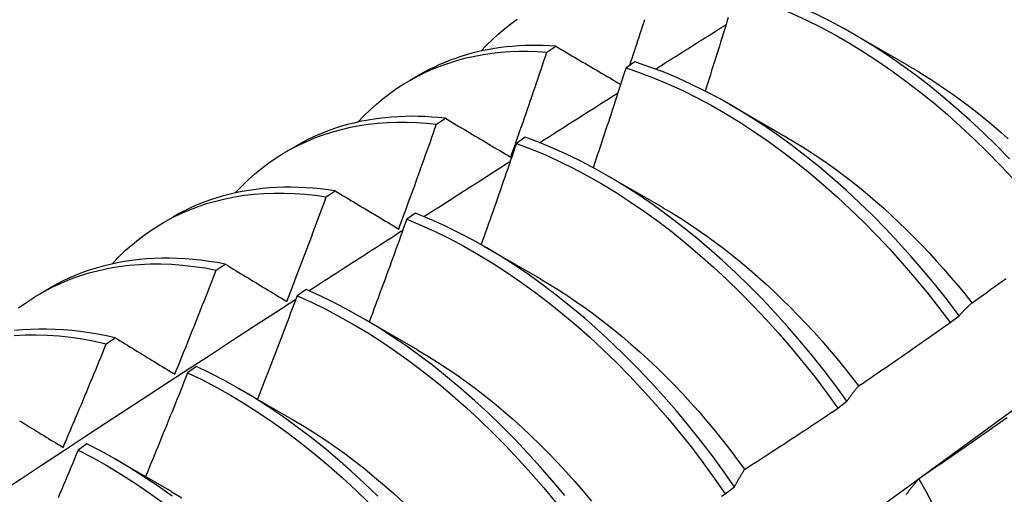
# Model space of a CAD drawing. Header units: inches. Extents: x 12 to 235, y 17 to 142.
# Tile 89 of 117: x 210.206 to 210.485, y 79.394 to 79.529. Entities that reach past the tile are written whole.
import ezdxf

# ---------------------------------------------------------------- set-up
doc = ezdxf.new("R2010")
doc.units = ezdxf.units.IN
doc.header["$MEASUREMENT"] = 0
doc.layers.add('Visible Edges(ANSI)', color=7, linetype='Continuous', lineweight=25)

msp = doc.modelspace()

# ---------------------------------------------------------------- linework, layer by layer
at = {"layer": 'Visible Edges(ANSI)'}
for p, q in [((210.44187, 79.52494), (210.45788, 79.51572)), ((210.35542, 79.51963), (210.35794, 79.52128)), ((210.38032, 79.51683), (210.37781, 79.51511)), ((210.31649, 79.51153), (210.3193, 79.51315)), ((210.40707, 79.50485), (210.42309, 79.49563)), ((210.32418, 79.49919), (210.3267, 79.50085)), ((210.28169, 79.49144), (210.28451, 79.49306)), ((210.34928, 79.49547), (210.34677, 79.49374)), ((210.37228, 79.48476), (210.38829, 79.47554)), ((210.29298, 79.4786), (210.2955, 79.48027)), ((210.31825, 79.47398), (210.31574, 79.47223)), ((210.2469, 79.47134), (210.24971, 79.47297)), ((210.33748, 79.46467), (210.35349, 79.45545)), ((210.26182, 79.45786), (210.26434, 79.45954)), ((210.2121, 79.45125), (210.21491, 79.45288)), ((210.28723, 79.45233), (210.28473, 79.45058)), ((210.30268, 79.44458), (210.31869, 79.43536)), ((210.46958, 79.44298), (210.47215, 79.44493)), ((210.2307, 79.43696), (210.23321, 79.43865)), ((210.25623, 79.43055), (210.25372, 79.42878)), ((210.26788, 79.42449), (210.28389, 79.41527)), ((210.43779, 79.41875), (210.44036, 79.42071)), ((210.22523, 79.40862), (210.22272, 79.40685)), ((210.23308, 79.40439), (210.24909, 79.39518)), ((210.40592, 79.39446), (210.4085, 79.39642))]:
    msp.add_line(p, q, dxfattribs=at)
at = {"layer": 'Visible Edges(ANSI)', "flags": 128}
for points in [[(210.48637, 79.4894), (210.48268, 79.49316), (210.47894, 79.49682), (210.47514, 79.50035), (210.4713, 79.50377), (210.46742, 79.50706), (210.46351, 79.51022), (210.45956, 79.51325), (210.45558, 79.51614), (210.45158, 79.5189), (210.44757, 79.52151), (210.44354, 79.52397), (210.4395, 79.52628), (210.43546, 79.52844), (210.43142, 79.53044), (210.42738, 79.53228), (210.42336, 79.53397), (210.41935, 79.53549), (210.41536, 79.53684), (210.41139, 79.53803)], [(210.40888, 79.53632), (210.41285, 79.53512), (210.41684, 79.53375), (210.42085, 79.53222), (210.42488, 79.53053), (210.42891, 79.52867), (210.43295, 79.52666), (210.437, 79.52449), (210.44103, 79.52216), (210.44506, 79.51969), (210.44908, 79.51707), (210.45307, 79.51431), (210.45705, 79.5114), (210.46099, 79.50836), (210.46491, 79.50519), (210.46878, 79.50189), (210.47262, 79.49846), (210.47641, 79.49492), (210.48015, 79.49126), (210.48384, 79.48749), (210.48746, 79.48361)], [(210.40675, 79.52938), (210.40639, 79.52823), (210.40603, 79.52707), (210.40567, 79.52591), (210.40532, 79.52476), (210.40496, 79.5236), (210.40459, 79.52245), (210.40423, 79.52129), (210.40387, 79.52013), (210.40351, 79.51898), (210.40315, 79.51782), (210.40278, 79.51667), (210.40242, 79.51551), (210.40205, 79.51435), (210.40169, 79.5132), (210.40132, 79.51204), (210.40095, 79.51089), (210.40059, 79.50973), (210.40022, 79.50857)], [(210.33674, 79.51988), (210.33834, 79.52156), (210.33998, 79.52317), (210.34167, 79.52471), (210.34341, 79.52618), (210.3452, 79.52759), (210.34703, 79.52891)], [(210.37889, 79.51584), (210.37922, 79.51684), (210.37955, 79.51785), (210.37988, 79.51885), (210.38021, 79.51985), (210.38054, 79.52085), (210.38087, 79.52186), (210.3812, 79.52286), (210.38152, 79.52386), (210.38185, 79.52487), (210.38218, 79.52587), (210.3825, 79.52687), (210.38283, 79.52788), (210.38315, 79.52888)], [(210.38616, 79.51479), (210.38699, 79.51532), (210.38783, 79.51584), (210.38866, 79.51637), (210.38949, 79.5169), (210.39032, 79.51742), (210.39116, 79.51795), (210.39199, 79.51847), (210.39282, 79.519), (210.39365, 79.51952), (210.39448, 79.52005), (210.39532, 79.52058), (210.39615, 79.5211), (210.39698, 79.52163), (210.39781, 79.52215), (210.39865, 79.52268), (210.39948, 79.5232), (210.40031, 79.52373), (210.40114, 79.52425), (210.40198, 79.52477), (210.40281, 79.5253), (210.40364, 79.52582), (210.40447, 79.52635), (210.40531, 79.52687), (210.40614, 79.5274)], [(210.35794, 79.52128), (210.35616, 79.52139), (210.35438, 79.52146), (210.35262, 79.5215), (210.35088, 79.52149), (210.34914, 79.52145), (210.34742, 79.52136), (210.34571, 79.52124), (210.34402, 79.52107), (210.34235, 79.52087), (210.34068, 79.52063), (210.33904, 79.52034), (210.33741, 79.52002), (210.3358, 79.51966), (210.33421, 79.51926), (210.33263, 79.51883), (210.33107, 79.51835), (210.32953, 79.51783), (210.32801, 79.51728), (210.32651, 79.51669), (210.32503, 79.51605), (210.32357, 79.51538), (210.32212, 79.51468), (210.3207, 79.51393), (210.3193, 79.51315)], [(210.35794, 79.52128), (210.3587, 79.52083), (210.35946, 79.52038), (210.36021, 79.51994), (210.36097, 79.51949), (210.36173, 79.51904), (210.36249, 79.51859), (210.36325, 79.51814), (210.36402, 79.51769), (210.36478, 79.51724), (210.36554, 79.51679), (210.36631, 79.51634), (210.36707, 79.51589), (210.36784, 79.51544), (210.3686, 79.51499), (210.36937, 79.51454), (210.37014, 79.51408), (210.37091, 79.51363), (210.37168, 79.51318), (210.37245, 79.51273), (210.37322, 79.51227), (210.37399, 79.51182), (210.37476, 79.51136), (210.37554, 79.51091), (210.37631, 79.51046)], [(210.30194, 79.49979), (210.30363, 79.50157), (210.30538, 79.50326), (210.30718, 79.50489), (210.30903, 79.50643), (210.31093, 79.50789), (210.31289, 79.50927), (210.3149, 79.51057), (210.31695, 79.51179), (210.31905, 79.51292), (210.3212, 79.51397), (210.32339, 79.51494), (210.32563, 79.51582), (210.32791, 79.51661), (210.33023, 79.51732), (210.3326, 79.51795), (210.335, 79.51848), (210.33743, 79.51893), (210.33991, 79.51929), (210.34241, 79.51957), (210.34495, 79.51976), (210.34753, 79.51986), (210.35013, 79.51987), (210.35276, 79.5198), (210.35542, 79.51963)], [(210.3452, 79.48983), (210.34563, 79.49107), (210.34607, 79.49231), (210.3465, 79.49356), (210.34693, 79.4948), (210.34737, 79.49604), (210.3478, 79.49728), (210.34823, 79.49852), (210.34866, 79.49976), (210.34908, 79.501), (210.34951, 79.50224), (210.34994, 79.50348), (210.35037, 79.50473), (210.35079, 79.50597), (210.35122, 79.50721), (210.35164, 79.50845), (210.35206, 79.50969), (210.35248, 79.51094), (210.35291, 79.51218), (210.35333, 79.51342), (210.35375, 79.51466), (210.35416, 79.51591), (210.35458, 79.51715), (210.355, 79.51839), (210.35542, 79.51963)], [(210.47215, 79.44493), (210.46887, 79.44925), (210.4655, 79.45349), (210.46207, 79.45765), (210.45856, 79.46171), (210.45499, 79.46567), (210.45135, 79.46954), (210.44766, 79.47329), (210.44391, 79.47694), (210.44012, 79.48047), (210.43627, 79.48388), (210.43239, 79.48716), (210.42847, 79.49031), (210.42452, 79.49334), (210.42055, 79.49622), (210.41655, 79.49896), (210.41253, 79.50156), (210.4085, 79.50402), (210.40446, 79.50632), (210.40042, 79.50847), (210.39638, 79.51046), (210.39235, 79.5123), (210.38832, 79.51397), (210.38431, 79.51548), (210.38032, 79.51683)], [(210.45788, 79.51566), (210.46009, 79.51436), (210.4623, 79.51301), (210.4645, 79.51161), (210.46669, 79.51017), (210.46888, 79.50867), (210.47106, 79.50713), (210.47323, 79.50554), (210.47539, 79.5039), (210.47755, 79.50222), (210.47968, 79.50049), (210.48181, 79.49872), (210.48392, 79.49691), (210.48602, 79.49505)], [(210.37781, 79.51511), (210.37743, 79.51393), (210.37705, 79.51275), (210.37667, 79.51157), (210.37629, 79.5104), (210.37591, 79.50922), (210.37552, 79.50804), (210.37514, 79.50686), (210.37475, 79.50569), (210.37437, 79.50451), (210.37398, 79.50333), (210.3736, 79.50216), (210.37321, 79.50098), (210.37282, 79.4998), (210.37243, 79.49862), (210.37204, 79.49745), (210.37165, 79.49627), (210.37126, 79.49509), (210.37087, 79.49392), (210.37048, 79.49274), (210.37009, 79.49157), (210.36969, 79.49039), (210.3693, 79.48921), (210.3689, 79.48804), (210.36851, 79.48686)], [(210.37781, 79.51511), (210.38181, 79.51375), (210.38582, 79.51223), (210.38984, 79.51054), (210.39388, 79.50869), (210.39792, 79.50669), (210.40196, 79.50453), (210.406, 79.50221), (210.41002, 79.49975), (210.41404, 79.49714), (210.41804, 79.49438), (210.42201, 79.49149), (210.42596, 79.48845), (210.42988, 79.48529), (210.43376, 79.482), (210.4376, 79.47858), (210.44139, 79.47504), (210.44513, 79.47139), (210.44882, 79.46762), (210.45245, 79.46375), (210.45602, 79.45978), (210.45952, 79.45571), (210.46295, 79.45155), (210.46631, 79.4473), (210.46958, 79.44298)], [(210.35333, 79.49394), (210.35426, 79.49453), (210.35518, 79.49512), (210.35611, 79.49571), (210.35703, 79.4963), (210.35796, 79.49689), (210.35888, 79.49748), (210.35981, 79.49807), (210.36073, 79.49866), (210.36166, 79.49924), (210.36258, 79.49983), (210.36351, 79.50042), (210.36443, 79.50101), (210.36536, 79.5016), (210.36628, 79.50219), (210.36721, 79.50277), (210.36813, 79.50336), (210.36906, 79.50395), (210.36998, 79.50454), (210.37091, 79.50512), (210.37183, 79.50571), (210.37276, 79.5063), (210.37369, 79.50689), (210.37461, 79.50747), (210.37554, 79.50806)], [(210.3267, 79.50085), (210.32475, 79.50105), (210.3228, 79.50121), (210.32087, 79.50132), (210.31896, 79.50139), (210.31706, 79.50141), (210.31518, 79.50138), (210.31331, 79.50131), (210.31145, 79.50119), (210.30962, 79.50102), (210.3078, 79.50081), (210.306, 79.50055), (210.30422, 79.50025), (210.30246, 79.4999), (210.30072, 79.4995), (210.299, 79.49906), (210.2973, 79.49858), (210.29562, 79.49804), (210.29396, 79.49747), (210.29233, 79.49684), (210.29071, 79.49618), (210.28913, 79.49546), (210.28756, 79.49471), (210.28602, 79.4939), (210.28451, 79.49306)], [(210.26715, 79.4797), (210.26893, 79.48157), (210.27078, 79.48336), (210.27268, 79.48506), (210.27465, 79.48667), (210.27667, 79.48819), (210.27875, 79.48962), (210.28089, 79.49096), (210.28307, 79.49221), (210.28532, 79.49336), (210.28761, 79.49442), (210.28995, 79.49539), (210.29234, 79.49626), (210.29478, 79.49704), (210.29726, 79.49772), (210.29978, 79.49831), (210.30235, 79.49879), (210.30496, 79.49918), (210.3076, 79.49948), (210.31028, 79.49967), (210.313, 79.49977), (210.31575, 79.49977), (210.31853, 79.49968), (210.32134, 79.49948), (210.32418, 79.49919)], [(210.31347, 79.46947), (210.31392, 79.47071), (210.31438, 79.47194), (210.31483, 79.47318), (210.31529, 79.47442), (210.31574, 79.47565), (210.31619, 79.47689), (210.31664, 79.47813), (210.31709, 79.47937), (210.31754, 79.48061), (210.31799, 79.48184), (210.31844, 79.48308), (210.31888, 79.48432), (210.31933, 79.48556), (210.31977, 79.4868), (210.32022, 79.48804), (210.32066, 79.48928), (210.3211, 79.49051), (210.32155, 79.49175), (210.32199, 79.49299), (210.32243, 79.49423), (210.32287, 79.49547), (210.3233, 79.49671), (210.32374, 79.49795), (210.32418, 79.49919)], [(210.3267, 79.50085), (210.32746, 79.5004), (210.32823, 79.49994), (210.32899, 79.49949), (210.32975, 79.49903), (210.33052, 79.49857), (210.33128, 79.49812), (210.33205, 79.49766), (210.33281, 79.4972), (210.33358, 79.49675), (210.33435, 79.49629), (210.33512, 79.49583), (210.33589, 79.49537), (210.33666, 79.49491), (210.33743, 79.49445), (210.33821, 79.49399), (210.33898, 79.49353), (210.33976, 79.49307), (210.34053, 79.49261), (210.34131, 79.49215), (210.34208, 79.49169), (210.34286, 79.49122), (210.34364, 79.49076), (210.34442, 79.4903), (210.3452, 79.48983)], [(210.34677, 79.49374), (210.34636, 79.49255), (210.34595, 79.49135), (210.34555, 79.49015), (210.34514, 79.48896), (210.34473, 79.48776), (210.34432, 79.48656), (210.3439, 79.48537), (210.34349, 79.48417), (210.34308, 79.48298), (210.34267, 79.48178), (210.34225, 79.48059), (210.34184, 79.47939), (210.34142, 79.47819), (210.34101, 79.477), (210.34059, 79.4758), (210.34017, 79.47461), (210.33975, 79.47341), (210.33933, 79.47222), (210.33892, 79.47102), (210.33849, 79.46983), (210.33807, 79.46863), (210.33765, 79.46744), (210.33723, 79.46625), (210.33681, 79.46505)], [(210.34677, 79.49374), (210.35078, 79.49223), (210.3548, 79.49055), (210.35884, 79.48872), (210.36288, 79.48672), (210.36692, 79.48457), (210.37096, 79.48226), (210.37499, 79.47981), (210.379, 79.47721), (210.383, 79.47446), (210.38698, 79.47157), (210.39093, 79.46855), (210.39485, 79.46539), (210.39873, 79.4621), (210.40257, 79.45869), (210.40637, 79.45516), (210.41011, 79.45152), (210.4138, 79.44776), (210.41744, 79.44389), (210.42101, 79.43993), (210.42452, 79.43586), (210.42795, 79.43171), (210.43131, 79.42747), (210.43459, 79.42315), (210.43779, 79.41875)], [(210.44036, 79.42071), (210.43716, 79.4251), (210.43387, 79.42942), (210.4305, 79.43365), (210.42706, 79.4378), (210.42355, 79.44186), (210.41998, 79.44581), (210.41634, 79.44967), (210.41264, 79.45342), (210.40889, 79.45706), (210.40509, 79.46058), (210.40125, 79.46398), (210.39736, 79.46726), (210.39344, 79.47041), (210.38949, 79.47342), (210.38551, 79.4763), (210.38151, 79.47903), (210.37749, 79.48162), (210.37346, 79.48407), (210.36942, 79.48636), (210.36538, 79.4885), (210.36134, 79.49049), (210.35731, 79.49231), (210.35328, 79.49397), (210.34928, 79.49547)], [(210.42309, 79.49559), (210.42544, 79.49422), (210.42778, 79.49279), (210.43011, 79.4913), (210.43244, 79.48975), (210.43476, 79.48815), (210.43706, 79.48649), (210.43936, 79.48478), (210.44165, 79.48302), (210.44392, 79.4812), (210.44618, 79.47933), (210.44843, 79.47741), (210.45066, 79.47544), (210.45287, 79.47342), (210.45506, 79.47136), (210.45723, 79.46926), (210.45939, 79.46711), (210.46152, 79.46492), (210.46363, 79.46269), (210.46571, 79.46042), (210.46777, 79.45811), (210.4698, 79.45577), (210.47181, 79.45339), (210.47379, 79.45098), (210.47574, 79.44854)], [(210.32062, 79.47301), (210.32164, 79.47366), (210.32265, 79.47431), (210.32367, 79.47497), (210.32469, 79.47562), (210.32571, 79.47627), (210.32672, 79.47692), (210.32774, 79.47758), (210.32876, 79.47823), (210.32977, 79.47888), (210.33079, 79.47953), (210.33181, 79.48018), (210.33283, 79.48084), (210.33384, 79.48149), (210.33486, 79.48214), (210.33588, 79.48279), (210.3369, 79.48344), (210.33791, 79.48409), (210.33893, 79.48475), (210.33995, 79.4854), (210.34097, 79.48605), (210.34199, 79.4867), (210.343, 79.48735), (210.34402, 79.488), (210.34504, 79.48865)], [(210.23235, 79.45961), (210.23423, 79.46157), (210.23617, 79.46345), (210.23819, 79.46522), (210.24027, 79.4669), (210.24241, 79.46848), (210.24462, 79.46996), (210.24688, 79.47134), (210.24921, 79.47261), (210.25159, 79.47378), (210.25403, 79.47485), (210.25652, 79.47581), (210.25907, 79.47667), (210.26166, 79.47742), (210.26431, 79.47807), (210.267, 79.47861), (210.26973, 79.47904), (210.27251, 79.47936), (210.27533, 79.47957), (210.27819, 79.47968), (210.28108, 79.47968), (210.28401, 79.47957), (210.28697, 79.47936), (210.28996, 79.47903), (210.29298, 79.4786)], [(210.2955, 79.48027), (210.29338, 79.48058), (210.29126, 79.48083), (210.28916, 79.48103), (210.28708, 79.48118), (210.28501, 79.48127), (210.28296, 79.48132), (210.28093, 79.4813), (210.27891, 79.48124), (210.27691, 79.48112), (210.27494, 79.48094), (210.27298, 79.48072), (210.27105, 79.48044), (210.26913, 79.4801), (210.26724, 79.47972), (210.26537, 79.47928), (210.26353, 79.47879), (210.26171, 79.47824), (210.25991, 79.47764), (210.25815, 79.47699), (210.2564, 79.47629), (210.25469, 79.47554), (210.253, 79.47473), (210.25134, 79.47388), (210.24971, 79.47297)], [(210.2955, 79.48027), (210.29624, 79.47983), (210.29698, 79.47938), (210.29772, 79.47893), (210.29846, 79.47849), (210.29921, 79.47804), (210.29995, 79.47759), (210.30069, 79.47714), (210.30144, 79.4767), (210.30218, 79.47625), (210.30293, 79.4758), (210.30368, 79.47535), (210.30443, 79.4749), (210.30518, 79.47445), (210.30593, 79.474), (210.30668, 79.47355), (210.30743, 79.4731), (210.30818, 79.47264), (210.30893, 79.47219), (210.30969, 79.47174), (210.31044, 79.47129), (210.3112, 79.47083), (210.31195, 79.47038), (210.31271, 79.46992), (210.31347, 79.46947)], [(210.28177, 79.44897), (210.28225, 79.4502), (210.28273, 79.45144), (210.2832, 79.45267), (210.28367, 79.4539), (210.28415, 79.45514), (210.28462, 79.45637), (210.28509, 79.4576), (210.28556, 79.45884), (210.28603, 79.46007), (210.2865, 79.4613), (210.28697, 79.46254), (210.28744, 79.46377), (210.2879, 79.46501), (210.28837, 79.46624), (210.28884, 79.46748), (210.2893, 79.46871), (210.28976, 79.46995), (210.29023, 79.47118), (210.29069, 79.47242), (210.29115, 79.47366), (210.29161, 79.47489), (210.29207, 79.47613), (210.29253, 79.47736), (210.29298, 79.4786)], [(210.4085, 79.39642), (210.40538, 79.40088), (210.40217, 79.40527), (210.39887, 79.40958), (210.3955, 79.41381), (210.39206, 79.41795), (210.38854, 79.422), (210.38496, 79.42596), (210.38132, 79.42981), (210.37762, 79.43355), (210.37387, 79.43718), (210.37007, 79.4407), (210.36622, 79.44409), (210.36233, 79.44736), (210.35841, 79.4505), (210.35446, 79.4535), (210.35048, 79.45637), (210.34647, 79.4591), (210.34246, 79.46168), (210.33842, 79.46412), (210.33439, 79.4664), (210.33034, 79.46853), (210.3263, 79.47051), (210.32227, 79.47232), (210.31825, 79.47398)], [(210.38828, 79.47553), (210.39076, 79.47406), (210.39323, 79.47253), (210.3957, 79.47094), (210.39816, 79.46928), (210.40061, 79.46756), (210.40305, 79.46578), (210.40548, 79.46395), (210.4079, 79.46205), (210.4103, 79.4601), (210.41269, 79.45809), (210.41505, 79.45603), (210.4174, 79.45392), (210.41973, 79.45176), (210.42204, 79.44954), (210.42433, 79.44729), (210.42659, 79.44498), (210.42882, 79.44263), (210.43103, 79.44023), (210.43321, 79.43779), (210.43535, 79.43531), (210.43747, 79.4328), (210.43956, 79.43024), (210.4416, 79.42765), (210.44362, 79.42502)], [(210.31574, 79.47223), (210.31531, 79.47102), (210.31487, 79.46981), (210.31444, 79.4686), (210.314, 79.46738), (210.31356, 79.46617), (210.31312, 79.46496), (210.31269, 79.46375), (210.31225, 79.46254), (210.31181, 79.46133), (210.31137, 79.46011), (210.31092, 79.4589), (210.31048, 79.45769), (210.31004, 79.45648), (210.3096, 79.45527), (210.30915, 79.45406), (210.30871, 79.45285), (210.30826, 79.45164), (210.30781, 79.45043), (210.30737, 79.44922), (210.30692, 79.44801), (210.30647, 79.4468), (210.30602, 79.44559), (210.30557, 79.44438), (210.30512, 79.44317)], [(210.31574, 79.47223), (210.31977, 79.47057), (210.3238, 79.46874), (210.32784, 79.46675), (210.33188, 79.46461), (210.33592, 79.46231), (210.33995, 79.45987), (210.34397, 79.45727), (210.34797, 79.45453), (210.35195, 79.45166), (210.3559, 79.44864), (210.35982, 79.44549), (210.3637, 79.44221), (210.36754, 79.43881), (210.37134, 79.43529), (210.37509, 79.43165), (210.37879, 79.42789), (210.38243, 79.42404), (210.386, 79.42007), (210.38951, 79.41602), (210.39295, 79.41187), (210.39631, 79.40763), (210.3996, 79.40331), (210.40281, 79.39892), (210.40592, 79.39446)], [(210.28802, 79.45198), (210.28913, 79.4527), (210.29024, 79.45342), (210.29135, 79.45413), (210.29246, 79.45485), (210.29357, 79.45557), (210.29468, 79.45629), (210.29578, 79.457), (210.29689, 79.45772), (210.298, 79.45844), (210.29911, 79.45915), (210.30022, 79.45987), (210.30133, 79.46058), (210.30244, 79.4613), (210.30355, 79.46202), (210.30466, 79.46273), (210.30577, 79.46345), (210.30688, 79.46416), (210.30799, 79.46488), (210.3091, 79.46559), (210.31021, 79.46631), (210.31132, 79.46702), (210.31243, 79.46774), (210.31354, 79.46845), (210.31465, 79.46917)], [(210.20589, 79.44713), (210.20816, 79.44877), (210.21049, 79.45029), (210.21289, 79.4517), (210.21535, 79.453), (210.21788, 79.45418), (210.22047, 79.45525), (210.22311, 79.45621), (210.22581, 79.45704), (210.22857, 79.45776), (210.23138, 79.45836), (210.23424, 79.45885), (210.23714, 79.45921), (210.24009, 79.45946), (210.24309, 79.45958), (210.24612, 79.45959), (210.2492, 79.45948), (210.25231, 79.45925), (210.25545, 79.4589), (210.25862, 79.45844), (210.26182, 79.45786)], [(210.26434, 79.45954), (210.26204, 79.45996), (210.25975, 79.46032), (210.25748, 79.46062), (210.25523, 79.46087), (210.25299, 79.46104), (210.25077, 79.46116), (210.24857, 79.46122), (210.24639, 79.46122), (210.24423, 79.46115), (210.24209, 79.46102), (210.23998, 79.46084), (210.23789, 79.46059), (210.23582, 79.46028), (210.23378, 79.45991), (210.23176, 79.45947), (210.22977, 79.45898), (210.22781, 79.45843), (210.22587, 79.45781), (210.22397, 79.45714), (210.22209, 79.45641), (210.22025, 79.45561), (210.21844, 79.45476), (210.21666, 79.45385), (210.21491, 79.45288)], [(210.26434, 79.45954), (210.26506, 79.4591), (210.26578, 79.45867), (210.26649, 79.45823), (210.26721, 79.45779), (210.26793, 79.45736), (210.26865, 79.45692), (210.26938, 79.45648), (210.2701, 79.45604), (210.27082, 79.45561), (210.27155, 79.45517), (210.27227, 79.45473), (210.273, 79.45429), (210.27372, 79.45385), (210.27445, 79.45341), (210.27518, 79.45296), (210.27591, 79.45252), (210.27664, 79.45208), (210.27737, 79.45164), (210.2781, 79.45119), (210.27883, 79.45075), (210.27957, 79.45031), (210.2803, 79.44986), (210.28104, 79.44942), (210.28177, 79.44897)], [(210.25011, 79.42835), (210.25061, 79.42957), (210.2511, 79.4308), (210.2516, 79.43203), (210.2521, 79.43326), (210.25259, 79.43448), (210.25308, 79.43571), (210.25358, 79.43694), (210.25407, 79.43817), (210.25456, 79.4394), (210.25505, 79.44063), (210.25554, 79.44186), (210.25603, 79.44308), (210.25652, 79.44431), (210.257, 79.44554), (210.25749, 79.44677), (210.25797, 79.448), (210.25846, 79.44924), (210.25894, 79.45047), (210.25942, 79.4517), (210.25991, 79.45293), (210.26039, 79.45416), (210.26087, 79.45539), (210.26135, 79.45662), (210.26182, 79.45786)], [(210.35348, 79.4554), (210.3561, 79.45385), (210.35871, 79.45223), (210.36131, 79.45054), (210.36391, 79.44879), (210.36649, 79.44696), (210.36907, 79.44508), (210.37163, 79.44312), (210.37417, 79.44111), (210.3767, 79.43903), (210.37921, 79.43689), (210.38169, 79.43469), (210.38416, 79.43244), (210.3866, 79.43012), (210.38901, 79.42775), (210.3914, 79.42533), (210.39376, 79.42286), (210.39608, 79.42033), (210.39838, 79.41776), (210.40064, 79.41513), (210.40286, 79.41247), (210.40505, 79.40976), (210.4072, 79.40701), (210.40932, 79.40422), (210.41139, 79.4014)], [(210.47576, 79.44857), (210.47683, 79.44934), (210.47791, 79.4501), (210.47898, 79.45086), (210.48005, 79.45163), (210.48112, 79.4524), (210.48218, 79.45316), (210.48325, 79.45393), (210.48432, 79.4547), (210.48539, 79.45547)], [(210.3605, 79.39397), (210.35705, 79.3981), (210.35354, 79.40215), (210.34995, 79.4061), (210.3463, 79.40994), (210.3426, 79.41368), (210.33885, 79.4173), (210.33504, 79.42081), (210.33119, 79.4242), (210.3273, 79.42746), (210.32338, 79.43059), (210.31942, 79.43359), (210.31544, 79.43645), (210.31144, 79.43916), (210.30742, 79.44174), (210.30339, 79.44417), (210.29935, 79.44644), (210.29531, 79.44856), (210.29127, 79.45053), (210.28723, 79.45233)], [(210.20067, 79.39488), (210.20665, 79.39882), (210.21262, 79.40275), (210.21859, 79.40668), (210.22457, 79.41061), (210.23054, 79.41453), (210.23652, 79.41845), (210.2425, 79.42236), (210.24848, 79.42627), (210.25446, 79.43017), (210.26044, 79.43407), (210.26642, 79.43796), (210.2724, 79.44185), (210.27839, 79.44574), (210.28437, 79.44962)], [(210.28473, 79.45058), (210.28427, 79.44936), (210.28381, 79.44813), (210.28334, 79.44691), (210.28288, 79.44569), (210.28242, 79.44447), (210.28195, 79.44324), (210.28149, 79.44202), (210.28102, 79.4408), (210.28055, 79.43958), (210.28009, 79.43836), (210.27962, 79.43713), (210.27915, 79.43591), (210.27868, 79.43469), (210.27821, 79.43347), (210.27774, 79.43225), (210.27726, 79.43103), (210.27679, 79.42981), (210.27632, 79.42859), (210.27584, 79.42737), (210.27537, 79.42615), (210.27489, 79.42493), (210.27442, 79.42371), (210.27394, 79.42249), (210.27346, 79.42127)], [(210.28473, 79.45058), (210.28876, 79.44876), (210.2928, 79.44678), (210.29684, 79.44465), (210.30088, 79.44236), (210.30491, 79.43993), (210.30893, 79.43734), (210.31293, 79.43461), (210.31691, 79.43174), (210.32087, 79.42873), (210.32479, 79.42559), (210.32867, 79.42232), (210.33252, 79.41892), (210.33632, 79.41541), (210.34007, 79.41177), (210.34377, 79.40803), (210.34741, 79.40418), (210.35099, 79.40022), (210.35451, 79.39617), (210.35795, 79.39203)], [(210.47215, 79.44493), (210.47229, 79.4451), (210.47244, 79.44526), (210.47258, 79.44542), (210.47273, 79.44558), (210.47288, 79.44574), (210.47302, 79.4459), (210.47317, 79.44606), (210.47332, 79.44622), (210.47347, 79.44637), (210.47362, 79.44653), (210.47377, 79.44668), (210.47392, 79.44683), (210.47407, 79.44698), (210.47422, 79.44713), (210.47437, 79.44728), (210.47453, 79.44743), (210.47468, 79.44758), (210.47483, 79.44772), (210.47499, 79.44787), (210.47514, 79.44801), (210.4753, 79.44815), (210.47545, 79.4483), (210.47561, 79.44844), (210.47576, 79.44857)], [(210.44363, 79.42502), (210.44472, 79.42576), (210.4458, 79.4265), (210.44689, 79.42724), (210.44798, 79.42798), (210.44907, 79.42872), (210.45015, 79.42946), (210.45124, 79.4302), (210.45232, 79.43094), (210.45341, 79.43169), (210.45449, 79.43243), (210.45557, 79.43318), (210.45665, 79.43393), (210.45773, 79.43468), (210.45881, 79.43543), (210.45989, 79.43618), (210.46097, 79.43693), (210.46205, 79.43768), (210.46313, 79.43844), (210.46421, 79.43919), (210.46528, 79.43995), (210.46636, 79.4407), (210.46743, 79.44146), (210.46851, 79.44222), (210.46958, 79.44298)], [(210.23321, 79.43865), (210.23074, 79.4392), (210.22828, 79.43969), (210.22584, 79.4401), (210.22341, 79.44044), (210.221, 79.44072), (210.21861, 79.44092), (210.21624, 79.44106), (210.2139, 79.44113), (210.21157, 79.44113), (210.20927, 79.44105), (210.20699, 79.44091), (210.20474, 79.4407)], [(210.20458, 79.43932), (210.2077, 79.43948), (210.21088, 79.43951), (210.21409, 79.43941), (210.21735, 79.43918), (210.22064, 79.43882), (210.22396, 79.43833), (210.22732, 79.43771), (210.2307, 79.43696)], [(210.23321, 79.43865), (210.23391, 79.43823), (210.2346, 79.4378), (210.2353, 79.43738), (210.236, 79.43695), (210.23669, 79.43653), (210.23739, 79.4361), (210.23809, 79.43568), (210.23879, 79.43525), (210.23949, 79.43482), (210.2402, 79.43439), (210.2409, 79.43396), (210.2416, 79.43353), (210.24231, 79.4331), (210.24301, 79.43267), (210.24372, 79.43224), (210.24442, 79.43181), (210.24513, 79.43138), (210.24584, 79.43095), (210.24655, 79.43052), (210.24726, 79.43008), (210.24797, 79.42965), (210.24868, 79.42922), (210.2494, 79.42878), (210.25011, 79.42835)], [(210.21847, 79.40759), (210.21899, 79.40881), (210.21951, 79.41003), (210.22003, 79.41125), (210.22055, 79.41247), (210.22106, 79.4137), (210.22158, 79.41492), (210.22209, 79.41614), (210.2226, 79.41736), (210.22312, 79.41859), (210.22363, 79.41981), (210.22414, 79.42103), (210.22465, 79.42226), (210.22516, 79.42348), (210.22567, 79.4247), (210.22617, 79.42593), (210.22668, 79.42715), (210.22718, 79.42838), (210.22769, 79.4296), (210.22819, 79.43083), (210.2287, 79.43205), (210.2292, 79.43328), (210.2297, 79.43451), (210.2302, 79.43573), (210.2307, 79.43696)], [(210.31869, 79.4353), (210.32145, 79.43368), (210.32419, 79.43198), (210.32693, 79.4302), (210.32966, 79.42835), (210.33238, 79.42642), (210.33508, 79.42442), (210.33776, 79.42234), (210.34043, 79.4202), (210.34307, 79.41798), (210.3457, 79.41569), (210.3483, 79.41334), (210.35087, 79.41092), (210.35342, 79.40844), (210.35593, 79.4059), (210.35842, 79.4033), (210.36087, 79.40065), (210.36329, 79.39794), (210.36568, 79.39518), (210.36803, 79.39238)], [(210.25372, 79.42878), (210.25324, 79.42755), (210.25275, 79.42633), (210.25226, 79.4251), (210.25177, 79.42387), (210.25128, 79.42264), (210.25079, 79.42141), (210.2503, 79.42019), (210.24981, 79.41896), (210.24932, 79.41773), (210.24882, 79.41651), (210.24833, 79.41528), (210.24784, 79.41405), (210.24734, 79.41283), (210.24684, 79.4116), (210.24635, 79.41037), (210.24585, 79.40915), (210.24535, 79.40792), (210.24485, 79.4067), (210.24435, 79.40547), (210.24385, 79.40425), (210.24335, 79.40303), (210.24284, 79.4018), (210.24234, 79.40058), (210.24184, 79.39935)], [(210.25372, 79.42878), (210.25776, 79.42682), (210.2618, 79.42469), (210.26584, 79.42241), (210.26988, 79.41998), (210.27389, 79.41741), (210.2779, 79.41469), (210.28188, 79.41182), (210.28583, 79.40882), (210.28976, 79.40569), (210.29365, 79.40243), (210.29749, 79.39904), (210.3013, 79.39553), (210.30505, 79.3919)], [(210.30758, 79.3938), (210.30382, 79.39742), (210.30001, 79.40092), (210.29616, 79.4043), (210.29227, 79.40756), (210.28834, 79.41068), (210.28439, 79.41367), (210.28041, 79.41652), (210.2764, 79.41923), (210.27238, 79.4218), (210.26835, 79.42421), (210.26431, 79.42648), (210.26027, 79.42859), (210.25623, 79.43055)], [(210.44036, 79.42071), (210.44049, 79.4209), (210.44062, 79.42109), (210.44076, 79.42128), (210.44089, 79.42147), (210.44102, 79.42166), (210.44115, 79.42185), (210.44129, 79.42203), (210.44142, 79.42222), (210.44155, 79.4224), (210.44169, 79.42258), (210.44182, 79.42276), (210.44196, 79.42294), (210.4421, 79.42312), (210.44223, 79.4233), (210.44237, 79.42348), (210.44251, 79.42366), (210.44265, 79.42383), (210.44278, 79.424), (210.44292, 79.42418), (210.44306, 79.42435), (210.4432, 79.42452), (210.44334, 79.42469), (210.44349, 79.42486), (210.44363, 79.42502)], [(210.24071, 79.23917), (210.25209, 79.24737), (210.26346, 79.25557), (210.27482, 79.26376), (210.28617, 79.27196), (210.29751, 79.28016), (210.30884, 79.28836), (210.32016, 79.29655), (210.33147, 79.30475), (210.34277, 79.31294), (210.35406, 79.32114), (210.36534, 79.32933), (210.37661, 79.33752), (210.38787, 79.3457), (210.39912, 79.35389), (210.41036, 79.36207), (210.42159, 79.37025), (210.43281, 79.37843), (210.44402, 79.3866), (210.45523, 79.39477), (210.46642, 79.40294), (210.4776, 79.41111), (210.48878, 79.41927)], [(210.41143, 79.40141), (210.41253, 79.40212), (210.41364, 79.40284), (210.41474, 79.40355), (210.41585, 79.40426), (210.41695, 79.40498), (210.41805, 79.40569), (210.41916, 79.40641), (210.42026, 79.40713), (210.42136, 79.40785), (210.42246, 79.40857), (210.42356, 79.40929), (210.42466, 79.41001), (210.42576, 79.41073), (210.42685, 79.41145), (210.42795, 79.41218), (210.42905, 79.41291), (210.43014, 79.41363), (210.43124, 79.41436), (210.43233, 79.41509), (210.43342, 79.41582), (210.43452, 79.41655), (210.43561, 79.41728), (210.4367, 79.41801), (210.43779, 79.41875)], [(210.20616, 79.41514), (210.20684, 79.41472), (210.20752, 79.41431), (210.20819, 79.41389), (210.20887, 79.41348), (210.20955, 79.41306), (210.21024, 79.41264), (210.21092, 79.41222), (210.2116, 79.4118), (210.21228, 79.41139), (210.21297, 79.41097), (210.21365, 79.41055), (210.21434, 79.41013), (210.21503, 79.4097), (210.21572, 79.40928), (210.2164, 79.40886), (210.21709, 79.40844), (210.21778, 79.40801), (210.21847, 79.40759)], [(210.28389, 79.41525), (210.28678, 79.41355), (210.28966, 79.41175), (210.29253, 79.40987), (210.29539, 79.4079), (210.29823, 79.40585), (210.30106, 79.40372), (210.30387, 79.4015), (210.30666, 79.39921), (210.30943, 79.39685), (210.31218, 79.39441), (210.31489, 79.3919)], [(210.48568, 79.41597), (210.48461, 79.41521), (210.48353, 79.41445), (210.48245, 79.41369), (210.48138, 79.41293), (210.4803, 79.41218), (210.47922, 79.41142), (210.47814, 79.41067), (210.47706, 79.40991), (210.47597, 79.40916), (210.47489, 79.40841), (210.47381, 79.40766), (210.47272, 79.40691), (210.47164, 79.40616), (210.47056, 79.40542), (210.46947, 79.40467), (210.46838, 79.40393), (210.4673, 79.40318), (210.46621, 79.40244), (210.46512, 79.4017), (210.46403, 79.40096), (210.46294, 79.40022), (210.46185, 79.39948), (210.46076, 79.39874)], [(210.22272, 79.40685), (210.22221, 79.40562), (210.2217, 79.40439), (210.22119, 79.40316), (210.22068, 79.40193), (210.22016, 79.4007), (210.21965, 79.39947), (210.21913, 79.39825), (210.21862, 79.39702), (210.2181, 79.39579), (210.21758, 79.39457), (210.21706, 79.39334)], [(210.22272, 79.40685), (210.22677, 79.40473), (210.23081, 79.40246), (210.23484, 79.40004), (210.23886, 79.39747), (210.24286, 79.39476), (210.24684, 79.39191)], [(210.24935, 79.39375), (210.24537, 79.39659), (210.24136, 79.3993), (210.23734, 79.40185), (210.23331, 79.40426), (210.22927, 79.40652), (210.22523, 79.40862)], [(210.4085, 79.39642), (210.40862, 79.39664), (210.40874, 79.39686), (210.40885, 79.39708), (210.40897, 79.3973), (210.40909, 79.39751), (210.40921, 79.39773), (210.40933, 79.39794), (210.40945, 79.39816), (210.40957, 79.39837), (210.40969, 79.39858), (210.40981, 79.39879), (210.40993, 79.399), (210.41005, 79.3992), (210.41018, 79.39941), (210.4103, 79.39962), (210.41042, 79.39982), (210.41055, 79.40002), (210.41067, 79.40023), (210.4108, 79.40043), (210.41092, 79.40063), (210.41105, 79.40082), (210.41117, 79.40102), (210.4113, 79.40122), (210.41143, 79.40141)], [(210.46076, 79.39874), (210.4606, 79.39856), (210.46044, 79.39838), (210.46028, 79.3982), (210.46012, 79.39802), (210.45997, 79.39784), (210.45981, 79.39765), (210.45965, 79.39747), (210.4595, 79.39729), (210.45934, 79.3971), (210.45918, 79.39691), (210.45903, 79.39672), (210.45888, 79.39653), (210.45872, 79.39634), (210.45857, 79.39615), (210.45842, 79.39596), (210.45827, 79.39576), (210.45811, 79.39557), (210.45796, 79.39537), (210.45781, 79.39518), (210.45766, 79.39498), (210.45751, 79.39478), (210.45737, 79.39458), (210.45722, 79.39438), (210.45707, 79.39418)], [(210.46072, 79.39873), (210.46266, 79.39517), (210.46454, 79.39159), (210.46634, 79.38799), (210.46807, 79.38438), (210.46973, 79.38076), (210.47131, 79.37713), (210.47281, 79.3735), (210.47424, 79.36986), (210.47558, 79.36624), (210.47685, 79.36262), (210.47802, 79.35901), (210.47912, 79.35541), (210.48012, 79.35184), (210.48104, 79.34829), (210.48187, 79.34476), (210.48261, 79.34126), (210.48327, 79.33779), (210.48383, 79.33436), (210.48431, 79.33096), (210.4847, 79.32761), (210.485, 79.32429)], [(210.24908, 79.39514), (210.25211, 79.39335)], [(210.40482, 79.39375), (210.40592, 79.39446)]]:
    msp.add_lwpolyline(points, dxfattribs=at)
at = {"layer": 'Visible Edges(ANSI)'}
msp.add_ellipse((210.60043, 79.49589), major_axis=(-0.125, 0.21651), ratio=0.57735, start_param=2.225447, end_param=7.182696, dxfattribs=at)

doc.saveas('drawing.dxf')
